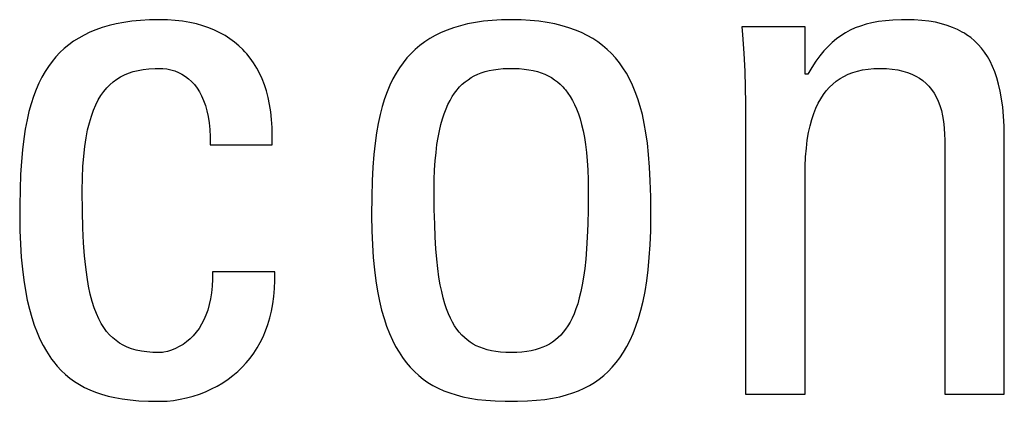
# Model space of a CAD drawing. Header units: millimetres. Extents: x -844 to -217, y -125 to 557.
# Tile 32 of 178: x -592.04 to -588.94, y 174.63 to 175.83. Entities that reach past the tile are written whole.
import ezdxf

# ---------------------------------------------------------------- set-up
doc = ezdxf.new("R2010")
doc.units = ezdxf.units.MM
doc.header["$LTSCALE"] = 23.1
doc.layers.add('R912005577_AM_0', color=7, linetype='CONTINUOUS')

msp = doc.modelspace()

# ---------------------------------------------------------------- linework, layer by layer
at = {"layer": 'R912005577_AM_0', "color": 7}
for p, q in [((-591.7354, 175.8176), (-591.7581, 175.8122)), ((-591.7114, 175.8221), (-591.7354, 175.8176)), ((-591.6859, 175.8258), (-591.7114, 175.8221)), ((-591.6589, 175.8284), (-591.6859, 175.8258)), ((-591.6302, 175.8301), (-591.6589, 175.8284)), ((-591.5997, 175.8306), (-591.6302, 175.8301)), ((-591.5989, 175.8306), (-591.5997, 175.8306)), ((-591.5735, 175.83), (-591.5989, 175.8306)), ((-591.5492, 175.8283), (-591.5735, 175.83)), ((-591.526, 175.8256), (-591.5492, 175.8283)), ((-591.5039, 175.8219), (-591.526, 175.8256)), ((-591.4829, 175.8172), (-591.5039, 175.8219)), ((-591.4629, 175.8116), (-591.4829, 175.8172)), ((-590.6274, 175.8172), (-590.6502, 175.8116)), ((-590.6031, 175.8219), (-590.6274, 175.8172)), ((-590.5773, 175.8256), (-590.6031, 175.8219)), ((-590.5499, 175.8284), (-590.5773, 175.8256)), ((-590.5208, 175.83), (-590.5499, 175.8284)), ((-590.4899, 175.8306), (-590.5208, 175.83)), ((-590.4589, 175.83), (-590.4899, 175.8306)), ((-590.4298, 175.8284), (-590.4589, 175.83)), ((-590.4025, 175.8256), (-590.4298, 175.8284)), ((-590.3767, 175.8219), (-590.4025, 175.8256)), ((-590.3524, 175.8172), (-590.3767, 175.8219)), ((-590.3295, 175.8116), (-590.3524, 175.8172)), ((-589.3713, 175.8161), (-589.3889, 175.8107)), ((-589.3525, 175.8207), (-589.3713, 175.8161)), ((-589.3323, 175.8245), (-589.3525, 175.8207)), ((-589.3103, 175.8274), (-589.3323, 175.8245)), ((-589.2863, 175.8294), (-589.3103, 175.8274)), ((-589.2597, 175.8305), (-589.2863, 175.8294)), ((-589.2449, 175.8306), (-589.2597, 175.8305)), ((-589.2193, 175.8301), (-589.2449, 175.8306)), ((-589.1954, 175.8284), (-589.2193, 175.8301)), ((-589.1732, 175.8258), (-589.1954, 175.8284)), ((-589.1525, 175.8223), (-589.1732, 175.8258)), ((-589.1332, 175.8178), (-589.1525, 175.8223)), ((-589.1152, 175.8125), (-589.1332, 175.8178)), ((-591.8187, 175.7909), (-591.8367, 175.7822)), ((-591.7996, 175.7988), (-591.8187, 175.7909)), ((-591.7795, 175.8059), (-591.7996, 175.7988)), ((-591.7581, 175.8122), (-591.7795, 175.8059)), ((-591.4439, 175.8051), (-591.4629, 175.8116)), ((-591.4259, 175.7977), (-591.4439, 175.8051)), ((-591.4087, 175.7895), (-591.4259, 175.7977)), ((-591.3925, 175.7805), (-591.4087, 175.7895)), ((-590.7114, 175.7898), (-590.7295, 175.7808)), ((-590.6922, 175.7979), (-590.7114, 175.7898)), ((-590.6718, 175.8052), (-590.6922, 175.7979)), ((-590.6502, 175.8116), (-590.6718, 175.8052)), ((-590.3079, 175.8052), (-590.3295, 175.8116)), ((-590.2876, 175.7979), (-590.3079, 175.8052)), ((-590.2684, 175.7898), (-590.2876, 175.7979)), ((-590.2503, 175.7808), (-590.2684, 175.7898)), ((-589.5636, 175.8077), (-589.7631, 175.8077)), ((-589.7631, 175.8077), (-589.7611, 175.7844)), ((-589.7611, 175.7844), (-589.7568, 175.7241)), ((-589.5636, 175.6587), (-589.5636, 175.8077)), ((-589.4362, 175.789), (-589.4506, 175.7799)), ((-589.4212, 175.7972), (-589.4362, 175.789)), ((-589.4055, 175.8044), (-589.4212, 175.7972)), ((-589.3889, 175.8107), (-589.4055, 175.8044)), ((-589.0984, 175.8064), (-589.1152, 175.8125)), ((-589.0826, 175.7995), (-589.0984, 175.8064)), ((-589.0679, 175.7917), (-589.0826, 175.7995)), ((-589.0609, 175.7876), (-589.0679, 175.7917)), ((-589.0541, 175.7832), (-589.0609, 175.7876)), ((-589.0412, 175.7739), (-589.0541, 175.7832)), ((-591.8698, 175.7624), (-591.8849, 175.7513)), ((-591.8537, 175.7727), (-591.8698, 175.7624)), ((-591.8367, 175.7822), (-591.8537, 175.7727)), ((-591.3771, 175.7706), (-591.3925, 175.7805)), ((-591.3626, 175.7599), (-591.3771, 175.7706)), ((-591.3489, 175.7484), (-591.3626, 175.7599)), ((-590.7627, 175.7605), (-590.778, 175.7491)), ((-590.7466, 175.7711), (-590.7627, 175.7605)), ((-590.7295, 175.7808), (-590.7466, 175.7711)), ((-590.2332, 175.7711), (-590.2503, 175.7808)), ((-590.217, 175.7605), (-590.2332, 175.7711)), ((-590.2018, 175.7491), (-590.217, 175.7605)), ((-589.478, 175.7584), (-589.4911, 175.7459)), ((-589.4645, 175.7697), (-589.478, 175.7584)), ((-589.4506, 175.7799), (-589.4645, 175.7697)), ((-589.0292, 175.7638), (-589.0412, 175.7739)), ((-589.018, 175.7528), (-589.0292, 175.7638)), ((-589.0075, 175.7409), (-589.018, 175.7528)), ((-591.9128, 175.7268), (-591.9256, 175.7132)), ((-591.8993, 175.7395), (-591.9128, 175.7268)), ((-591.8849, 175.7513), (-591.8993, 175.7395)), ((-591.336, 175.7361), (-591.3489, 175.7484)), ((-591.3299, 175.7296), (-591.336, 175.7361)), ((-591.324, 175.7229), (-591.3299, 175.7296)), ((-591.3127, 175.7089), (-591.324, 175.7229)), ((-590.8059, 175.7238), (-590.8188, 175.7098)), ((-590.7924, 175.7369), (-590.8059, 175.7238)), ((-590.778, 175.7491), (-590.7924, 175.7369)), ((-590.1874, 175.7369), (-590.2018, 175.7491)), ((-590.1738, 175.7238), (-590.1874, 175.7369)), ((-590.161, 175.7098), (-590.1738, 175.7238)), ((-589.7568, 175.7241), (-589.7539, 175.6685)), ((-589.5039, 175.732), (-589.5166, 175.7165)), ((-589.4911, 175.7459), (-589.5039, 175.732)), ((-588.9977, 175.7282), (-589.0075, 175.7409)), ((-588.9886, 175.7144), (-588.9977, 175.7282)), ((-591.9377, 175.6987), (-591.9491, 175.6832)), ((-591.9256, 175.7132), (-591.9377, 175.6987)), ((-591.3022, 175.694), (-591.3127, 175.7089)), ((-591.2925, 175.6782), (-591.3022, 175.694)), ((-590.8308, 175.6949), (-590.8422, 175.6789)), ((-590.8188, 175.7098), (-590.8308, 175.6949)), ((-590.1489, 175.6949), (-590.161, 175.7098)), ((-590.1376, 175.6789), (-590.1489, 175.6949)), ((-589.5292, 175.6993), (-589.5417, 175.6801)), ((-589.5166, 175.7165), (-589.5292, 175.6993)), ((-588.9802, 175.6995), (-588.9886, 175.7144)), ((-588.9724, 175.6834), (-588.9802, 175.6995)), ((-591.9598, 175.6667), (-591.9699, 175.6491)), ((-591.9491, 175.6832), (-591.9598, 175.6667)), ((-591.7097, 175.6566), (-591.6964, 175.6622)), ((-591.6964, 175.6622), (-591.6821, 175.6669)), ((-591.6821, 175.6669), (-591.6668, 175.6707)), ((-591.6668, 175.6707), (-591.6502, 175.6737)), ((-591.6502, 175.6737), (-591.6322, 175.6757)), ((-591.6322, 175.6757), (-591.6124, 175.6768)), ((-591.6124, 175.6768), (-591.5997, 175.677)), ((-591.5997, 175.677), (-591.5883, 175.6766)), ((-591.5883, 175.6766), (-591.5755, 175.6751)), ((-591.5755, 175.6751), (-591.563, 175.6724)), ((-591.563, 175.6724), (-591.5509, 175.6688)), ((-591.5509, 175.6688), (-591.5392, 175.6641)), ((-591.5392, 175.6641), (-591.5281, 175.6584)), ((-591.5281, 175.6584), (-591.5175, 175.6518)), ((-591.2836, 175.6615), (-591.2925, 175.6782)), ((-591.2755, 175.6439), (-591.2836, 175.6615)), ((-590.8529, 175.6619), (-590.863, 175.6437)), ((-590.8422, 175.6789), (-590.8529, 175.6619)), ((-590.6064, 175.6535), (-590.5957, 175.6585)), ((-590.5957, 175.6585), (-590.5843, 175.663)), ((-590.5843, 175.663), (-590.5722, 175.6669)), ((-590.5722, 175.6669), (-590.5594, 175.6702)), ((-590.5594, 175.6702), (-590.5457, 175.6728)), ((-590.5457, 175.6728), (-590.531, 175.6749)), ((-590.531, 175.6749), (-590.5151, 175.6763)), ((-590.5151, 175.6763), (-590.498, 175.6769)), ((-590.498, 175.6769), (-590.4899, 175.677)), ((-590.4899, 175.677), (-590.4819, 175.6769)), ((-590.4819, 175.6769), (-590.4647, 175.6763)), ((-590.4647, 175.6763), (-590.4489, 175.6749)), ((-590.4489, 175.6749), (-590.4342, 175.6728)), ((-590.4342, 175.6728), (-590.4205, 175.6702)), ((-590.4205, 175.6702), (-590.4076, 175.6669)), ((-590.4076, 175.6669), (-590.3956, 175.663)), ((-590.3956, 175.663), (-590.3842, 175.6585)), ((-590.3842, 175.6585), (-590.3734, 175.6535)), ((-590.1269, 175.6619), (-590.1376, 175.6789)), ((-590.1168, 175.6437), (-590.1269, 175.6619)), ((-589.7539, 175.6685), (-589.7521, 175.6163)), ((-589.5544, 175.6587), (-589.5636, 175.6587)), ((-589.5417, 175.6801), (-589.5544, 175.6587)), ((-589.4408, 175.6519), (-589.4275, 175.6583)), ((-589.4275, 175.6583), (-589.4133, 175.6639)), ((-589.4133, 175.6639), (-589.4058, 175.6663)), ((-589.4058, 175.6663), (-589.3982, 175.6685)), ((-589.3982, 175.6685), (-589.3821, 175.6721)), ((-589.3821, 175.6721), (-589.365, 175.6748)), ((-589.365, 175.6748), (-589.3468, 175.6765)), ((-589.3468, 175.6765), (-589.3274, 175.677)), ((-589.3274, 175.677), (-589.3072, 175.6765)), ((-589.3072, 175.6765), (-589.2886, 175.6748)), ((-589.2886, 175.6748), (-589.2714, 175.6722)), ((-589.2714, 175.6722), (-589.2554, 175.6687)), ((-589.2554, 175.6687), (-589.2407, 175.6643)), ((-589.2407, 175.6643), (-589.227, 175.659)), ((-589.227, 175.659), (-589.2206, 175.656)), ((-588.9653, 175.666), (-588.9724, 175.6834)), ((-588.9589, 175.6473), (-588.9653, 175.666)), ((-591.9793, 175.6303), (-591.9881, 175.6102)), ((-591.9699, 175.6491), (-591.9793, 175.6303)), ((-591.7555, 175.6255), (-591.745, 175.6347)), ((-591.745, 175.6347), (-591.7339, 175.643)), ((-591.7339, 175.643), (-591.7222, 175.6502)), ((-591.7222, 175.6502), (-591.7097, 175.6566)), ((-591.5175, 175.6518), (-591.5075, 175.6441)), ((-591.5075, 175.6441), (-591.498, 175.6354)), ((-591.498, 175.6354), (-591.4891, 175.6257)), ((-591.2683, 175.6253), (-591.2755, 175.6439)), ((-590.863, 175.6437), (-590.8723, 175.6242)), ((-590.6444, 175.6267), (-590.6356, 175.6344)), ((-590.6356, 175.6344), (-590.6263, 175.6414)), ((-590.6263, 175.6414), (-590.6166, 175.6478)), ((-590.6166, 175.6478), (-590.6064, 175.6535)), ((-590.3734, 175.6535), (-590.3632, 175.6478)), ((-590.3632, 175.6478), (-590.3535, 175.6414)), ((-590.3535, 175.6414), (-590.3443, 175.6344)), ((-590.3443, 175.6344), (-590.3354, 175.6268)), ((-590.1075, 175.6242), (-590.1168, 175.6437)), ((-589.4867, 175.6173), (-589.4762, 175.6274)), ((-589.4762, 175.6274), (-589.4651, 175.6364)), ((-589.4651, 175.6364), (-589.4533, 175.6446)), ((-589.4533, 175.6446), (-589.4408, 175.6519)), ((-589.2206, 175.656), (-589.2144, 175.6529)), ((-589.2144, 175.6529), (-589.2027, 175.646)), ((-589.2027, 175.646), (-589.1919, 175.6383)), ((-589.1919, 175.6383), (-589.182, 175.6298)), ((-589.182, 175.6298), (-589.1729, 175.6205)), ((-588.9532, 175.6269), (-588.9589, 175.6473)), ((-591.9881, 175.6102), (-591.9962, 175.5887)), ((-591.7837, 175.5912), (-591.7748, 175.6038)), ((-591.7748, 175.6038), (-591.7654, 175.6153)), ((-591.7654, 175.6153), (-591.7555, 175.6255)), ((-591.4891, 175.6257), (-591.4808, 175.615)), ((-591.4808, 175.615), (-591.4732, 175.6031)), ((-591.4732, 175.6031), (-591.4662, 175.5901)), ((-591.2619, 175.6057), (-591.2683, 175.6253)), ((-591.2564, 175.585), (-591.2619, 175.6057)), ((-590.8811, 175.6034), (-590.8891, 175.581)), ((-590.8723, 175.6242), (-590.8811, 175.6034)), ((-590.6759, 175.5881), (-590.6686, 175.599)), ((-590.6686, 175.599), (-590.6609, 175.6091)), ((-590.6609, 175.6091), (-590.6569, 175.6138)), ((-590.6569, 175.6138), (-590.6528, 175.6183)), ((-590.6528, 175.6183), (-590.6444, 175.6267)), ((-590.3354, 175.6268), (-590.327, 175.6183)), ((-590.327, 175.6183), (-590.3229, 175.6138)), ((-590.3229, 175.6138), (-590.3189, 175.6091)), ((-590.3189, 175.6091), (-590.3113, 175.599)), ((-590.3113, 175.599), (-590.304, 175.5881)), ((-590.0987, 175.6034), (-590.1075, 175.6242)), ((-590.0907, 175.581), (-590.0987, 175.6034)), ((-589.7521, 175.6163), (-589.7516, 175.5669)), ((-589.5057, 175.5943), (-589.4965, 175.6063)), ((-589.4965, 175.6063), (-589.4867, 175.6173)), ((-589.1729, 175.6205), (-589.1646, 175.6103)), ((-589.1646, 175.6103), (-589.1569, 175.5992)), ((-589.1569, 175.5992), (-589.1501, 175.5872)), ((-588.9481, 175.6049), (-588.9532, 175.6269)), ((-588.9439, 175.5809), (-588.9481, 175.6049)), ((-592.0038, 175.5656), (-592.0106, 175.5409)), ((-591.9962, 175.5887), (-592.0038, 175.5656)), ((-591.7999, 175.5619), (-591.792, 175.5773)), ((-591.792, 175.5773), (-591.7837, 175.5912)), ((-591.4662, 175.5901), (-591.4598, 175.5759)), ((-591.4598, 175.5759), (-591.4542, 175.5603)), ((-591.2518, 175.5632), (-591.2564, 175.585)), ((-590.8891, 175.581), (-590.8965, 175.557)), ((-590.6894, 175.5633), (-590.6828, 175.5762)), ((-590.6828, 175.5762), (-590.6759, 175.5881)), ((-590.304, 175.5881), (-590.297, 175.5762)), ((-590.297, 175.5762), (-590.2904, 175.5633)), ((-590.0833, 175.5571), (-590.0907, 175.581)), ((-589.7516, 175.5669), (-589.7516, 174.6497)), ((-589.5296, 175.5512), (-589.5222, 175.5668)), ((-589.5222, 175.5668), (-589.5142, 175.5811)), ((-589.5142, 175.5811), (-589.5057, 175.5943)), ((-589.1501, 175.5872), (-589.1439, 175.574)), ((-589.1439, 175.574), (-589.1384, 175.5598)), ((-588.9404, 175.5548), (-588.9439, 175.5809)), ((-592.0106, 175.5409), (-592.0168, 175.5142)), ((-591.8139, 175.5262), (-591.8072, 175.5449)), ((-591.8072, 175.5449), (-591.7999, 175.5619)), ((-591.4542, 175.5603), (-591.4517, 175.552)), ((-591.4517, 175.552), (-591.4494, 175.5434)), ((-591.4494, 175.5434), (-591.4454, 175.5251)), ((-591.2482, 175.5402), (-591.2518, 175.5632)), ((-591.2456, 175.5161), (-591.2482, 175.5402)), ((-590.8965, 175.557), (-590.9033, 175.5312)), ((-590.7014, 175.5341), (-590.6956, 175.5493)), ((-590.6956, 175.5493), (-590.6894, 175.5633)), ((-590.2904, 175.5633), (-590.2842, 175.5493)), ((-590.2842, 175.5493), (-590.2784, 175.5341)), ((-590.0766, 175.5313), (-590.0833, 175.5571)), ((-589.5424, 175.516), (-589.5363, 175.5343)), ((-589.5363, 175.5343), (-589.5296, 175.5512)), ((-589.1384, 175.5598), (-589.1338, 175.5442)), ((-589.1338, 175.5442), (-589.1299, 175.5274)), ((-588.9378, 175.5263), (-588.9404, 175.5548)), ((-592.0168, 175.5142), (-592.0223, 175.4854)), ((-591.8257, 175.483), (-591.8201, 175.5056)), ((-591.8201, 175.5056), (-591.8139, 175.5262)), ((-591.4454, 175.5251), (-591.4423, 175.5053)), ((-591.4423, 175.5053), (-591.4402, 175.484)), ((-591.244, 175.4907), (-591.2456, 175.5161)), ((-590.9093, 175.5034), (-590.9146, 175.4733)), ((-590.9033, 175.5312), (-590.9093, 175.5034)), ((-590.7119, 175.4997), (-590.7069, 175.5176)), ((-590.7069, 175.5176), (-590.7014, 175.5341)), ((-590.2784, 175.5341), (-590.273, 175.5176)), ((-590.273, 175.5176), (-590.268, 175.4997)), ((-590.0705, 175.5034), (-590.0766, 175.5313)), ((-590.0652, 175.4733), (-590.0705, 175.5034)), ((-589.5478, 175.496), (-589.5424, 175.516)), ((-589.1299, 175.5274), (-589.1268, 175.509)), ((-589.1268, 175.509), (-589.1247, 175.4891)), ((-588.9361, 175.495), (-588.9378, 175.5263)), ((-592.0223, 175.4854), (-592.0271, 175.4543)), ((-591.8306, 175.4581), (-591.8257, 175.483)), ((-591.4402, 175.484), (-591.4391, 175.461)), ((-591.2435, 175.4641), (-591.244, 175.4907)), ((-590.9146, 175.4733), (-590.9192, 175.4407)), ((-590.7205, 175.4593), (-590.7165, 175.4803)), ((-590.7165, 175.4803), (-590.7119, 175.4997)), ((-590.268, 175.4997), (-590.2634, 175.4803)), ((-590.2634, 175.4803), (-590.2593, 175.4593)), ((-590.0606, 175.4407), (-590.0652, 175.4733)), ((-589.5564, 175.4509), (-589.5524, 175.4744)), ((-589.5524, 175.4744), (-589.5478, 175.496)), ((-589.1247, 175.4891), (-589.1235, 175.4674)), ((-588.9353, 175.4605), (-588.9361, 175.495)), ((-592.0271, 175.4543), (-592.0312, 175.4204)), ((-591.8347, 175.4307), (-591.8306, 175.4581)), ((-591.4391, 175.461), (-591.4392, 175.4362)), ((-591.2442, 175.4362), (-591.2435, 175.4641)), ((-590.7241, 175.4365), (-590.7205, 175.4593)), ((-590.2593, 175.4593), (-590.2557, 175.4365)), ((-589.5595, 175.4254), (-589.5564, 175.4509)), ((-589.1235, 175.4674), (-589.1233, 175.4523)), ((-589.1233, 175.4523), (-589.1233, 174.6497)), ((-588.9353, 174.6497), (-588.9353, 175.4605)), ((-592.0312, 175.4204), (-592.0346, 175.3832)), ((-591.8381, 175.4006), (-591.8347, 175.4307)), ((-591.4392, 175.4362), (-591.2442, 175.4362)), ((-590.9192, 175.4407), (-590.923, 175.405)), ((-590.7296, 175.3853), (-590.7272, 175.4119)), ((-590.7272, 175.4119), (-590.7241, 175.4365)), ((-590.2557, 175.4365), (-590.2527, 175.4119)), ((-590.2527, 175.4119), (-590.2502, 175.3853)), ((-590.0568, 175.4049), (-590.0606, 175.4407)), ((-589.5618, 175.3975), (-589.5595, 175.4254)), ((-592.0346, 175.3832), (-592.0371, 175.3421)), ((-591.8406, 175.3676), (-591.8381, 175.4006)), ((-590.923, 175.405), (-590.9261, 175.3657)), ((-590.7315, 175.3565), (-590.7296, 175.3853)), ((-590.2502, 175.3853), (-590.2484, 175.3565)), ((-590.0538, 175.3656), (-590.0568, 175.4049)), ((-589.5631, 175.3671), (-589.5618, 175.3975)), ((-591.8422, 175.3314), (-591.8406, 175.3676)), ((-590.9261, 175.3657), (-590.9283, 175.3219)), ((-590.7326, 175.3253), (-590.7315, 175.3565)), ((-590.2484, 175.3565), (-590.2473, 175.3253)), ((-590.0515, 175.3219), (-590.0538, 175.3656)), ((-589.5636, 175.3353), (-589.5631, 175.3671)), ((-592.0371, 175.3421), (-592.0388, 175.2961)), ((-591.8428, 175.2917), (-591.8422, 175.3314)), ((-590.9283, 175.3219), (-590.9297, 175.2723)), ((-590.733, 175.2917), (-590.7326, 175.3253)), ((-590.2473, 175.3253), (-590.2469, 175.2917)), ((-590.0502, 175.2722), (-590.0515, 175.3219)), ((-589.5636, 174.6497), (-589.5636, 175.3353)), ((-592.0388, 175.2961), (-592.0397, 175.2432)), ((-591.8428, 175.2895), (-591.8428, 175.2917)), ((-591.8422, 175.2271), (-591.8428, 175.2895)), ((-590.733, 175.2846), (-590.733, 175.2917)), ((-590.2469, 175.2917), (-590.2469, 175.2848)), ((-590.9297, 175.2723), (-590.9302, 175.2143)), ((-590.7325, 175.2318), (-590.733, 175.2846)), ((-590.2469, 175.2848), (-590.2473, 175.232)), ((-590.0497, 175.2142), (-590.0502, 175.2722)), ((-592.0397, 175.2432), (-592.0399, 175.2115)), ((-591.8408, 175.1734), (-591.8422, 175.2271)), ((-590.7314, 175.1855), (-590.7325, 175.2318)), ((-590.2473, 175.232), (-590.2484, 175.1856)), ((-592.0399, 175.2115), (-592.0393, 175.1652)), ((-590.9302, 175.2143), (-590.9302, 175.2115)), ((-590.9302, 175.2115), (-590.9296, 175.1646)), ((-590.0502, 175.1646), (-590.0497, 175.2115)), ((-590.0497, 175.2115), (-590.0497, 175.2142)), ((-592.0393, 175.1652), (-592.0377, 175.122)), ((-591.8385, 175.1268), (-591.8408, 175.1734)), ((-590.9296, 175.1646), (-590.9279, 175.1208)), ((-590.7297, 175.1444), (-590.7314, 175.1855)), ((-590.2484, 175.1856), (-590.2501, 175.1445)), ((-590.0519, 175.1208), (-590.0502, 175.1646)), ((-590.7275, 175.1078), (-590.7297, 175.1444)), ((-590.2501, 175.1445), (-590.2524, 175.1079)), ((-592.0377, 175.122), (-592.0351, 175.0817)), ((-591.8355, 175.086), (-591.8385, 175.1268)), ((-590.9279, 175.1208), (-590.9252, 175.08)), ((-590.7247, 175.075), (-590.7275, 175.1078)), ((-590.2524, 175.1079), (-590.2551, 175.075)), ((-590.0546, 175.08), (-590.0519, 175.1208)), ((-592.0351, 175.0817), (-592.0315, 175.0441)), ((-591.8318, 175.05), (-591.8355, 175.086)), ((-590.9252, 175.08), (-590.9216, 175.042)), ((-590.7215, 175.0455), (-590.7247, 175.075)), ((-590.2551, 175.075), (-590.2584, 175.0455)), ((-590.0583, 175.042), (-590.0546, 175.08)), ((-592.0315, 175.0441), (-592.0271, 175.0091)), ((-591.8275, 175.0181), (-591.8318, 175.05)), ((-590.9216, 175.042), (-590.9171, 175.0067)), ((-590.7178, 175.0188), (-590.7215, 175.0455)), ((-590.2584, 175.0455), (-590.262, 175.0188)), ((-590.0628, 175.0067), (-590.0583, 175.042)), ((-592.0271, 175.0091), (-592.0219, 174.9765)), ((-591.8226, 174.9898), (-591.8275, 175.0181)), ((-591.4321, 175.0117), (-591.433, 174.9898)), ((-591.2351, 175.0349), (-591.4323, 175.0349)), ((-591.4323, 175.0349), (-591.4321, 175.0117)), ((-591.2362, 174.9823), (-591.2351, 175.0081)), ((-591.2351, 175.0081), (-591.2351, 175.0349)), ((-590.9171, 175.0067), (-590.9117, 174.9738)), ((-590.7137, 174.9947), (-590.7178, 175.0188)), ((-590.262, 175.0188), (-590.2661, 174.9947)), ((-590.0682, 174.9737), (-590.0628, 175.0067)), ((-592.0219, 174.9765), (-592.0159, 174.9461)), ((-591.8172, 174.9646), (-591.8226, 174.9898)), ((-591.433, 174.9898), (-591.435, 174.9692)), ((-591.2384, 174.9577), (-591.2362, 174.9823)), ((-590.7093, 174.9728), (-590.7137, 174.9947)), ((-590.2661, 174.9947), (-590.2705, 174.9728)), ((-592.0159, 174.9461), (-592.0092, 174.9178)), ((-591.8113, 174.942), (-591.8172, 174.9646)), ((-591.438, 174.9499), (-591.442, 174.9317)), ((-591.435, 174.9692), (-591.438, 174.9499)), ((-591.2417, 174.9341), (-591.2384, 174.9577)), ((-590.9117, 174.9738), (-590.9055, 174.9431)), ((-590.7045, 174.9528), (-590.7093, 174.9728)), ((-590.6993, 174.9347), (-590.7045, 174.9528)), ((-590.2753, 174.9528), (-590.2805, 174.9347)), ((-590.2705, 174.9728), (-590.2753, 174.9528)), ((-590.0743, 174.9431), (-590.0682, 174.9737)), ((-592.0092, 174.9178), (-592.0018, 174.8915)), ((-591.8049, 174.9217), (-591.8113, 174.942)), ((-591.798, 174.9036), (-591.8049, 174.9217)), ((-591.4468, 174.9147), (-591.4525, 174.8987)), ((-591.442, 174.9317), (-591.4468, 174.9147)), ((-591.246, 174.9116), (-591.2417, 174.9341)), ((-590.9055, 174.9431), (-590.8987, 174.9147)), ((-590.8987, 174.9147), (-590.8911, 174.8882)), ((-590.6938, 174.9182), (-590.6993, 174.9347)), ((-590.688, 174.9031), (-590.6938, 174.9182)), ((-590.286, 174.9182), (-590.2918, 174.9031)), ((-590.2805, 174.9347), (-590.286, 174.9182)), ((-590.0888, 174.8882), (-590.0812, 174.9147)), ((-590.0812, 174.9147), (-590.0743, 174.9431)), ((-592.0018, 174.8915), (-591.9938, 174.867)), ((-591.7906, 174.8873), (-591.798, 174.9036)), ((-591.7828, 174.8726), (-591.7906, 174.8873)), ((-591.4591, 174.8838), (-591.4664, 174.8699)), ((-591.4525, 174.8987), (-591.4591, 174.8838)), ((-591.2574, 174.8693), (-591.2512, 174.89)), ((-591.2512, 174.89), (-591.246, 174.9116)), ((-590.8911, 174.8882), (-590.8829, 174.8636)), ((-590.6818, 174.8893), (-590.688, 174.9031)), ((-590.6753, 174.8767), (-590.6818, 174.8893)), ((-590.298, 174.8893), (-590.3044, 174.8767)), ((-590.2918, 174.9031), (-590.298, 174.8893)), ((-590.097, 174.8636), (-590.0888, 174.8882)), ((-591.9938, 174.867), (-591.9852, 174.8443)), ((-591.7746, 174.8593), (-591.7828, 174.8726)), ((-591.7658, 174.8474), (-591.7746, 174.8593)), ((-591.4744, 174.857), (-591.4832, 174.845)), ((-591.4664, 174.8699), (-591.4744, 174.857)), ((-591.2645, 174.8495), (-591.2574, 174.8693)), ((-590.8829, 174.8636), (-590.874, 174.8408)), ((-590.6685, 174.8651), (-590.6753, 174.8767)), ((-590.6614, 174.8545), (-590.6685, 174.8651)), ((-590.6539, 174.8448), (-590.6614, 174.8545)), ((-590.3184, 174.8545), (-590.3259, 174.8448)), ((-590.3112, 174.8651), (-590.3184, 174.8545)), ((-590.3044, 174.8767), (-590.3112, 174.8651)), ((-590.1058, 174.8408), (-590.097, 174.8636)), ((-591.9852, 174.8443), (-591.976, 174.8231)), ((-591.976, 174.8231), (-591.9661, 174.8034)), ((-591.7566, 174.8367), (-591.7658, 174.8474)), ((-591.7467, 174.827), (-591.7566, 174.8367)), ((-591.7362, 174.8183), (-591.7467, 174.827)), ((-591.5028, 174.8238), (-591.5136, 174.8147)), ((-591.4927, 174.8339), (-591.5028, 174.8238)), ((-591.4832, 174.845), (-591.4927, 174.8339)), ((-591.2814, 174.8126), (-591.2725, 174.8307)), ((-591.2725, 174.8307), (-591.2645, 174.8495)), ((-590.874, 174.8408), (-590.8645, 174.8196)), ((-590.6461, 174.8359), (-590.6539, 174.8448)), ((-590.6378, 174.8278), (-590.6461, 174.8359)), ((-590.6291, 174.8204), (-590.6378, 174.8278)), ((-590.6199, 174.8136), (-590.6291, 174.8204)), ((-590.3507, 174.8204), (-590.3598, 174.8136)), ((-590.342, 174.8278), (-590.3507, 174.8204)), ((-590.3337, 174.8359), (-590.342, 174.8278)), ((-590.3259, 174.8448), (-590.3337, 174.8359)), ((-590.1153, 174.8195), (-590.1058, 174.8408)), ((-591.9661, 174.8034), (-591.9558, 174.7851)), ((-591.7251, 174.8106), (-591.7362, 174.8183)), ((-591.7132, 174.8038), (-591.7251, 174.8106)), ((-591.7005, 174.7978), (-591.7132, 174.8038)), ((-591.6869, 174.7927), (-591.7005, 174.7978)), ((-591.6722, 174.7884), (-591.6869, 174.7927)), ((-591.5489, 174.7931), (-591.5612, 174.7881)), ((-591.5367, 174.7993), (-591.5489, 174.7931)), ((-591.5249, 174.8065), (-591.5367, 174.7993)), ((-591.5136, 174.8147), (-591.5249, 174.8065)), ((-591.3017, 174.7789), (-591.2911, 174.7954)), ((-591.2911, 174.7954), (-591.2814, 174.8126)), ((-590.8645, 174.8196), (-590.8545, 174.7998)), ((-590.8545, 174.7998), (-590.8438, 174.7815)), ((-590.6103, 174.8075), (-590.6199, 174.8136)), ((-590.6001, 174.8021), (-590.6103, 174.8075)), ((-590.5893, 174.7972), (-590.6001, 174.8021)), ((-590.5778, 174.7929), (-590.5893, 174.7972)), ((-590.5656, 174.7892), (-590.5778, 174.7929)), ((-590.5525, 174.7862), (-590.5656, 174.7892)), ((-590.4142, 174.7892), (-590.4272, 174.7862)), ((-590.402, 174.7929), (-590.4142, 174.7892)), ((-590.3905, 174.7972), (-590.402, 174.7929)), ((-590.3797, 174.8021), (-590.3905, 174.7972)), ((-590.3695, 174.8075), (-590.3797, 174.8021)), ((-590.3598, 174.8136), (-590.3695, 174.8075)), ((-590.136, 174.7815), (-590.1254, 174.7998)), ((-590.1254, 174.7998), (-590.1153, 174.8195)), ((-591.9558, 174.7851), (-591.9448, 174.7681)), ((-591.9448, 174.7681), (-591.9392, 174.7601)), ((-591.9392, 174.7601), (-591.9333, 174.7523)), ((-591.6563, 174.785), (-591.6722, 174.7884)), ((-591.6391, 174.7825), (-591.6563, 174.785)), ((-591.6203, 174.781), (-591.6391, 174.7825)), ((-591.5997, 174.7804), (-591.6203, 174.781)), ((-591.5901, 174.781), (-591.5997, 174.7804)), ((-591.5852, 174.7817), (-591.5901, 174.781)), ((-591.5735, 174.7843), (-591.5852, 174.7817)), ((-591.5612, 174.7881), (-591.5735, 174.7843)), ((-591.3254, 174.7484), (-591.3131, 174.7633)), ((-591.3131, 174.7633), (-591.3017, 174.7789)), ((-590.8438, 174.7815), (-590.8326, 174.7646)), ((-590.8326, 174.7646), (-590.8208, 174.7488)), ((-590.5386, 174.7837), (-590.5525, 174.7862)), ((-590.5235, 174.7819), (-590.5386, 174.7837)), ((-590.5074, 174.7808), (-590.5235, 174.7819)), ((-590.4899, 174.7804), (-590.5074, 174.7808)), ((-590.4724, 174.7808), (-590.4899, 174.7804)), ((-590.4562, 174.7819), (-590.4724, 174.7808)), ((-590.4412, 174.7837), (-590.4562, 174.7819)), ((-590.4272, 174.7862), (-590.4412, 174.7837)), ((-590.159, 174.7488), (-590.1472, 174.7645)), ((-590.1472, 174.7645), (-590.136, 174.7815)), ((-591.9333, 174.7523), (-591.9213, 174.7377)), ((-591.9213, 174.7377), (-591.9086, 174.7242)), ((-591.3525, 174.7208), (-591.3385, 174.7342)), ((-591.3385, 174.7342), (-591.3254, 174.7484)), ((-590.8208, 174.7488), (-590.8084, 174.7342)), ((-590.8084, 174.7342), (-590.7954, 174.7208)), ((-590.1844, 174.7208), (-590.1714, 174.7342)), ((-590.1714, 174.7342), (-590.159, 174.7488)), ((-591.9086, 174.7242), (-591.8954, 174.7117)), ((-591.8954, 174.7117), (-591.8815, 174.7001)), ((-591.8815, 174.7001), (-591.8669, 174.6895)), ((-591.3995, 174.6853), (-591.383, 174.6964)), ((-591.383, 174.6964), (-591.3673, 174.7082)), ((-591.3673, 174.7082), (-591.3525, 174.7208)), ((-590.7954, 174.7208), (-590.7818, 174.7084)), ((-590.7818, 174.7084), (-590.7675, 174.6969)), ((-590.7675, 174.6969), (-590.7525, 174.6864)), ((-590.2274, 174.6864), (-590.2123, 174.6969)), ((-590.2123, 174.6969), (-590.1981, 174.7084)), ((-590.1981, 174.7084), (-590.1844, 174.7208)), ((-591.8669, 174.6895), (-591.8516, 174.6798)), ((-591.8516, 174.6798), (-591.8355, 174.6709)), ((-591.8355, 174.6709), (-591.8185, 174.6628)), ((-591.4536, 174.6572), (-591.4348, 174.6657)), ((-591.4348, 174.6657), (-591.4168, 174.6751)), ((-591.4168, 174.6751), (-591.3995, 174.6853)), ((-590.7525, 174.6864), (-590.7367, 174.6768)), ((-590.7367, 174.6768), (-590.7201, 174.6681)), ((-590.7201, 174.6681), (-590.7025, 174.6602)), ((-590.2774, 174.6602), (-590.2598, 174.6681)), ((-590.2598, 174.6681), (-590.2431, 174.6768)), ((-590.2431, 174.6768), (-590.2274, 174.6864)), ((-591.8185, 174.6628), (-591.8005, 174.6555)), ((-591.8005, 174.6555), (-591.7814, 174.6491)), ((-591.7814, 174.6491), (-591.7612, 174.6434)), ((-591.7612, 174.6434), (-591.7395, 174.6385)), ((-591.7395, 174.6385), (-591.7163, 174.6344)), ((-591.7163, 174.6344), (-591.6912, 174.6312)), ((-591.5342, 174.6332), (-591.5135, 174.6376)), ((-591.5135, 174.6376), (-591.4931, 174.6431)), ((-591.4931, 174.6431), (-591.4731, 174.6497)), ((-591.4731, 174.6497), (-591.4536, 174.6572)), ((-590.7025, 174.6602), (-590.6839, 174.6531)), ((-590.6839, 174.6531), (-590.6641, 174.6468)), ((-590.6641, 174.6468), (-590.643, 174.6414)), ((-590.643, 174.6414), (-590.6204, 174.6367)), ((-590.6204, 174.6367), (-590.5961, 174.633)), ((-590.3838, 174.633), (-590.3594, 174.6367)), ((-590.3594, 174.6367), (-590.3369, 174.6414)), ((-590.3369, 174.6414), (-590.3158, 174.6468)), ((-590.3158, 174.6468), (-590.296, 174.6531)), ((-590.296, 174.6531), (-590.2774, 174.6602)), ((-589.7516, 174.6497), (-589.5636, 174.6497)), ((-589.1233, 174.6497), (-588.9353, 174.6497)), ((-591.6912, 174.6312), (-591.664, 174.6288)), ((-591.664, 174.6288), (-591.6341, 174.6274)), ((-591.6341, 174.6274), (-591.6008, 174.6268)), ((-591.6008, 174.6268), (-591.5997, 174.6268)), ((-591.5997, 174.6268), (-591.5946, 174.6269)), ((-591.5946, 174.6269), (-591.5751, 174.6278)), ((-591.5751, 174.6278), (-591.5548, 174.6299)), ((-591.5548, 174.6299), (-591.5342, 174.6332)), ((-590.5961, 174.633), (-590.5697, 174.6301)), ((-590.5697, 174.6301), (-590.541, 174.628)), ((-590.541, 174.628), (-590.5092, 174.627)), ((-590.5092, 174.627), (-590.4899, 174.6268)), ((-590.4899, 174.6268), (-590.4706, 174.627)), ((-590.4706, 174.627), (-590.4388, 174.628)), ((-590.4388, 174.628), (-590.4101, 174.63)), ((-590.4101, 174.63), (-590.3838, 174.633))]:
    msp.add_line(p, q, dxfattribs=at)

doc.saveas('drawing.dxf')
